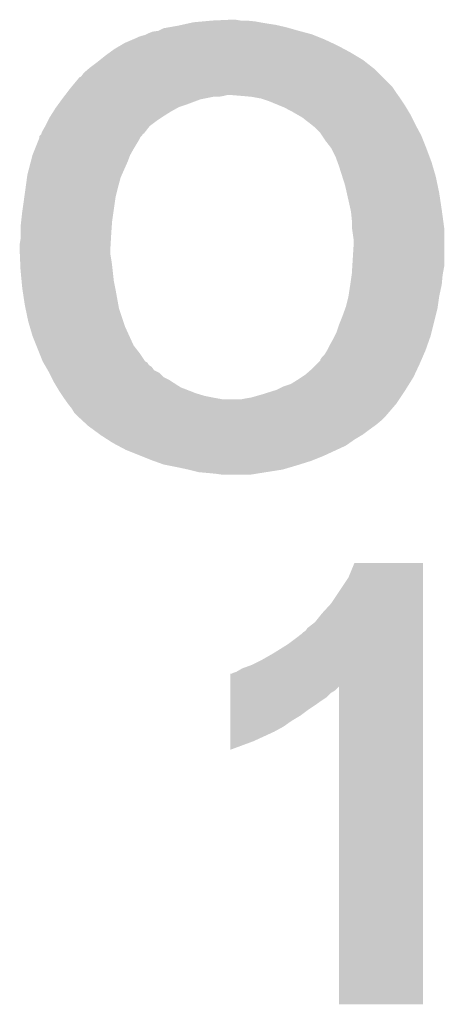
# Model space of a CAD drawing. Extents: x -1.3 to 24.2, y -3.9 to 53.4.
# Tile 12 of 26: x 6.6 to 7.8, y 12 to 14.9. Entities that reach past the tile are written whole.
import ezdxf

# ---------------------------------------------------------------- set-up
doc = ezdxf.new("R2010")
doc.units = 0
doc.layers.add('OLED_W_2_CLICK_V102_GTO', color=9, linetype='CONTINUOUS')

msp = doc.modelspace()

# ---------------------------------------------------------------- linework, layer by layer
at = {"layer": 'OLED_W_2_CLICK_V102_GTO'}
for points in [[(7.04469, 14.87932), (7.06755, 14.8844), (7.32282, 14.87932), (7.2898, 14.8844)], [(7.06755, 14.8844), (7.078982, 14.88694), (7.2898, 14.8844), (7.27583, 14.88694)], [(7.078982, 14.88694), (7.10692, 14.88948), (7.27583, 14.88694), (7.26186, 14.88948)], [(7.10692, 14.88948), (7.13486, 14.89202), (7.26186, 14.88948), (7.23646, 14.89202)], [(7.13486, 14.89202), (7.19074, 14.89456), (7.218682, 14.89202), (7.203442, 14.89456)], [(6.94436, 14.85392), (6.957064, 14.859), (7.419972, 14.85392), (7.400924, 14.859)], [(6.957064, 14.859), (6.974828, 14.86154), (7.400924, 14.859), (7.3914, 14.86154)], [(6.974828, 14.86154), (6.974842, 14.861542), (7.3914, 14.86154), (7.391394, 14.861542)], [(6.974842, 14.861542), (6.990082, 14.86916), (7.391394, 14.861542), (7.36473, 14.86916)], [(6.990082, 14.86916), (7.004474, 14.8717), (7.36473, 14.86916), (7.35584, 14.8717)], [(7.004474, 14.8717), (7.03326, 14.87678), (7.35584, 14.8717), (7.333828, 14.87678)], [(7.03326, 14.87678), (7.04469, 14.87932), (7.333828, 14.87678), (7.32282, 14.87932)], [(6.862716, 14.81836), (6.875782, 14.82598), (7.5057, 14.81836), (7.489372, 14.82598)], [(6.875782, 14.82598), (6.899486, 14.83614), (7.489372, 14.82598), (7.4676, 14.83614)], [(6.899486, 14.83614), (6.91134, 14.84122), (7.4676, 14.83614), (7.4549, 14.84122)], [(6.91134, 14.84122), (6.916422, 14.84376), (7.4549, 14.84122), (7.44855, 14.84376)], [(6.916422, 14.84376), (6.92404, 14.846298), (7.44855, 14.84376), (7.442204, 14.846298)], [(6.92404, 14.846298), (6.934202, 14.84884), (7.442204, 14.846298), (7.435848, 14.84884)], [(6.934202, 14.84884), (6.939276, 14.851378), (7.435848, 14.84884), (7.429502, 14.851378)], [(6.939276, 14.851378), (6.94436, 14.85392), (7.429502, 14.851378), (7.419972, 14.85392)], [(6.81736, 14.78788), (6.831328, 14.79804), (7.560734, 14.78788), (7.5438, 14.79804)], [(6.831328, 14.79804), (6.8453, 14.808202), (7.5438, 14.79804), (7.524748, 14.808202)], [(6.8453, 14.808202), (6.862716, 14.81836), (7.524748, 14.808202), (7.5057, 14.81836)], [(6.771638, 14.75232), (6.79196, 14.76756), (7.610996, 14.75232), (7.5916, 14.76756)], [(6.79196, 14.76756), (6.801484, 14.77518), (7.5916, 14.76756), (7.5819, 14.77518)], [(6.801484, 14.77518), (6.81736, 14.78788), (7.5819, 14.77518), (7.560734, 14.78788)], [(6.75386, 14.737082), (6.76571, 14.74724), (7.627618, 14.737082), (7.61746, 14.74724)], [(6.76571, 14.74724), (6.771638, 14.75232), (7.61746, 14.74724), (7.610996, 14.75232)], [(6.717876, 14.69644), (6.741168, 14.72438), (7.66826, 14.69644), (7.64032, 14.72438)], [(6.741168, 14.72438), (6.743706, 14.724386), (7.64032, 14.72438), (7.640314, 14.724386)], [(6.743706, 14.724386), (6.74624, 14.726922), (7.640314, 14.724386), (7.637778, 14.726922)], [(6.74624, 14.726922), (6.75386, 14.737082), (7.637778, 14.726922), (7.627618, 14.737082)], [(6.698174, 14.67104), (6.70599, 14.6812), (7.685678, 14.67104), (7.67842, 14.6812)], [(6.70599, 14.6812), (6.71576, 14.6939), (7.67842, 14.6812), (7.669954, 14.6939)], [(6.71576, 14.6939), (6.717876, 14.69644), (7.669954, 14.6939), (7.66826, 14.69644)], [(6.67743, 14.6431), (6.688512, 14.65834), (7.05866, 14.6431), (7.099302, 14.65834)], [(6.688512, 14.65834), (6.69036, 14.66088), (7.099302, 14.65834), (7.112002, 14.66088)], [(6.69036, 14.66088), (6.694266, 14.66596), (7.112002, 14.66088), (7.137402, 14.66596)], [(6.694266, 14.66596), (6.69622, 14.6685), (7.152642, 14.66596), (7.16788, 14.6685)], [(6.69622, 14.6685), (6.698174, 14.67104), (7.16788, 14.6685), (7.178042, 14.67104)], [(7.22376, 14.6685), (7.19328, 14.67104), (7.687492, 14.6685), (7.685678, 14.67104)], [(7.2517, 14.66596), (7.22376, 14.6685), (7.689306, 14.66596), (7.687492, 14.6685)], [(7.265666, 14.66342), (7.2517, 14.66596), (7.69112, 14.66342), (7.689306, 14.66596)], [(7.279642, 14.660878), (7.265666, 14.66342), (7.692816, 14.660878), (7.69112, 14.66342)], [(7.3025, 14.65326), (7.279642, 14.660878), (7.697894, 14.65326), (7.692816, 14.660878)], [(7.333338, 14.640562), (7.3025, 14.65326), (7.70636, 14.640562), (7.697894, 14.65326)], [(6.655494, 14.61008), (6.663574, 14.622778), (6.99262, 14.61008), (7.01294, 14.622778)], [(6.663574, 14.622778), (6.67004, 14.632938), (7.01294, 14.622778), (7.031226, 14.632938)], [(6.67004, 14.632938), (6.671888, 14.63548), (7.031226, 14.632938), (7.035802, 14.63548)], [(6.671888, 14.63548), (6.67743, 14.6431), (7.035802, 14.63548), (7.05866, 14.6431)], [(7.34568, 14.63548), (7.333338, 14.640562), (7.70941, 14.63548), (7.70636, 14.640562)], [(7.365998, 14.62532), (7.34568, 14.63548), (7.715506, 14.62532), (7.70941, 14.63548)], [(7.383778, 14.61516), (7.365998, 14.62532), (7.7216, 14.61516), (7.715506, 14.62532)], [(6.63956, 14.579602), (6.64718, 14.59484), (6.949442, 14.579602), (6.96976, 14.59484)], [(6.64718, 14.59484), (6.652262, 14.605), (6.96976, 14.59484), (6.985, 14.605)], [(6.652262, 14.605), (6.655494, 14.61008), (6.985, 14.605), (6.99262, 14.61008)], [(7.401558, 14.605), (7.383778, 14.61516), (7.72668, 14.605), (7.7216, 14.61516)], [(7.41426, 14.59484), (7.401558, 14.605), (7.73176, 14.59484), (7.72668, 14.605)], [(7.42442, 14.58722), (7.41426, 14.59484), (7.73557, 14.58722), (7.73176, 14.59484)], [(6.6294, 14.561822), (6.63956, 14.5796), (6.935612, 14.561822), (6.94944, 14.5796)], [(6.63956, 14.5796), (6.63956, 14.579602), (6.94944, 14.5796), (6.949442, 14.579602)], [(7.427596, 14.58468), (7.42442, 14.58722), (7.73684, 14.58468), (7.73557, 14.58722)], [(7.43712, 14.57706), (7.427596, 14.58468), (7.740944, 14.57706), (7.73684, 14.58468)], [(7.4549, 14.55928), (7.43712, 14.57706), (7.750518, 14.55928), (7.740944, 14.57706)], [(6.608572, 14.51102), (6.61873, 14.53642), (6.90118, 14.51102), (6.91642, 14.53642)], [(6.61873, 14.53642), (6.62178, 14.544044), (6.91642, 14.53642), (6.920232, 14.544044)], [(6.62178, 14.544044), (6.621782, 14.54658), (6.920232, 14.544044), (6.921502, 14.54658)], [(6.621782, 14.54658), (6.621786, 14.549126), (6.921502, 14.54658), (6.924044, 14.549126)], [(6.621786, 14.549126), (6.624322, 14.551664), (6.924044, 14.549126), (6.926582, 14.551664)], [(6.624322, 14.551664), (6.62686, 14.554204), (6.926582, 14.551664), (6.927858, 14.554204)], [(6.62686, 14.554204), (6.627704, 14.55674), (6.927858, 14.554204), (6.929134, 14.55674)], [(6.627704, 14.55674), (6.627708, 14.556748), (6.929134, 14.55674), (6.931666, 14.556748)], [(6.627708, 14.556748), (6.6294, 14.561822), (6.931666, 14.556748), (6.935612, 14.561822)], [(7.45998, 14.55166), (7.4549, 14.55928), (7.75462, 14.55166), (7.750518, 14.55928)], [(7.47014, 14.53642), (7.45998, 14.55166), (7.760716, 14.53642), (7.75462, 14.55166)], [(7.48792, 14.51356), (7.47014, 14.53642), (7.76986, 14.51356), (7.760716, 14.53642)], [(6.601462, 14.493242), (6.608572, 14.51102), (6.89102, 14.493242), (6.90118, 14.51102)], [(7.48792, 14.513558), (7.48792, 14.51356), (7.769862, 14.513558), (7.76986, 14.51356)], [(7.50062, 14.488158), (7.48792, 14.513558), (7.779388, 14.488158), (7.769862, 14.513558)], [(6.596158, 14.47292), (6.601462, 14.493242), (6.8834, 14.47292), (6.89102, 14.493242)], [(7.506162, 14.472922), (7.50062, 14.488158), (7.7851, 14.472922), (7.779388, 14.488158)], [(6.58622, 14.434822), (6.596158, 14.47292), (6.866466, 14.434822), (6.8834, 14.47292)], [(7.51078, 14.46022), (7.506162, 14.472922), (7.788836, 14.46022), (7.7851, 14.472922)], [(7.520478, 14.429742), (7.51078, 14.46022), (7.7978, 14.429742), (7.788836, 14.46022)], [(6.58137, 14.39926), (6.58518, 14.427202), (6.85546, 14.39926), (6.86308, 14.427202)], [(6.58518, 14.427202), (6.58622, 14.434822), (6.86308, 14.427202), (6.866466, 14.434822)], [(7.52856, 14.40434), (7.520478, 14.429742), (7.803148, 14.40434), (7.7978, 14.429742)], [(6.5786, 14.37894), (6.58137, 14.39926), (6.85038, 14.37894), (6.85546, 14.39926)], [(7.533756, 14.38148), (7.52856, 14.40434), (7.80796, 14.38148), (7.803148, 14.40434)], [(6.57098, 14.3256), (6.577148, 14.36878), (6.84167, 14.3256), (6.84784, 14.36878)], [(6.577148, 14.36878), (6.5786, 14.37894), (6.84784, 14.36878), (6.85038, 14.37894)], [(7.54126, 14.34846), (7.533756, 14.38148), (7.812914, 14.34846), (7.80796, 14.38148)], [(7.545212, 14.33068), (7.54126, 14.34846), (7.81558, 14.33068), (7.812914, 14.34846)], [(7.54634, 14.325598), (7.545212, 14.33068), (7.816274, 14.325598), (7.81558, 14.33068)], [(6.567874, 14.29766), (6.57098, 14.3256), (6.83768, 14.29766), (6.84167, 14.3256)], [(7.54888, 14.300202), (7.54634, 14.325598), (7.819736, 14.300202), (7.816274, 14.325598)], [(6.5659, 14.27988), (6.567874, 14.29766), (6.83641, 14.27988), (6.83768, 14.29766)], [(6.5659, 14.2621), (6.5659, 14.27988), (6.83514, 14.2621), (6.83641, 14.27988)], [(7.54888, 14.27988), (7.54888, 14.300202), (7.822508, 14.27988), (7.819736, 14.300202)], [(7.549606, 14.274798), (7.54888, 14.27988), (7.8232, 14.274798), (7.822508, 14.27988)], [(7.55396, 14.244318), (7.549606, 14.274798), (7.8232, 14.244318), (7.8232, 14.274798)], [(6.56336, 14.229082), (6.5659, 14.244322), (6.833196, 14.229082), (6.834094, 14.244322)], [(6.5659, 14.244322), (6.5659, 14.2621), (6.834094, 14.244322), (6.83514, 14.2621)], [(7.55396, 14.224), (7.55396, 14.244318), (7.8232, 14.224), (7.8232, 14.244318)], [(6.56336, 14.21892), (6.56336, 14.229082), (6.8326, 14.21892), (6.833196, 14.229082)], [(6.56336, 14.2113), (6.56336, 14.21892), (6.8326, 14.2113), (6.8326, 14.21892)], [(7.550308, 14.165578), (7.55396, 14.224), (7.8232, 14.165578), (7.8232, 14.224)], [(6.563914, 14.198602), (6.56336, 14.2113), (6.8326, 14.198602), (6.8326, 14.2113)], [(6.564576, 14.18336), (6.563914, 14.198602), (6.83514, 14.18336), (6.8326, 14.198602)], [(6.565348, 14.16558), (6.564576, 14.18336), (6.83768, 14.16558), (6.83514, 14.18336)], [(6.5659, 14.15288), (6.565348, 14.16558), (6.839092, 14.15288), (6.83768, 14.16558)], [(7.54888, 14.14272), (7.550308, 14.165578), (7.819042, 14.14272), (7.8232, 14.165578)], [(6.569046, 14.11986), (6.5659, 14.15288), (6.84276, 14.11986), (6.839092, 14.15288)], [(7.544162, 14.1097), (7.548154, 14.137642), (7.81558, 14.1097), (7.81812, 14.137642)], [(7.548154, 14.137642), (7.54888, 14.14272), (7.81812, 14.137642), (7.819042, 14.14272)], [(6.57098, 14.09954), (6.569046, 14.11986), (6.846824, 14.09954), (6.84276, 14.11986)], [(6.571742, 14.09446), (6.57098, 14.09954), (6.84784, 14.09446), (6.846824, 14.09954)], [(7.53872, 14.07414), (7.5438, 14.10716), (7.80796, 14.07414), (7.815034, 14.10716)], [(7.5438, 14.10716), (7.544162, 14.1097), (7.815034, 14.10716), (7.81558, 14.1097)], [(6.5786, 14.04874), (6.571742, 14.09446), (6.856154, 14.04874), (6.84784, 14.09446)], [(7.531098, 14.04366), (7.53872, 14.07414), (7.803604, 14.04366), (7.80796, 14.07414)], [(6.58074, 14.03858), (6.5786, 14.04874), (6.858, 14.03858), (6.856154, 14.04874)], [(6.58876, 14.000478), (6.58074, 14.03858), (6.870702, 14.000478), (6.858, 14.03858)], [(7.52094, 14.01572), (7.52925, 14.03858), (7.797164, 14.01572), (7.80288, 14.03858)], [(7.52925, 14.03858), (7.531098, 14.04366), (7.80288, 14.03858), (7.803604, 14.04366)], [(7.51078, 13.990322), (7.52094, 14.01572), (7.790814, 13.990322), (7.797164, 14.01572)], [(6.593242, 13.985242), (6.58876, 14.000478), (6.87578, 13.985242), (6.870702, 14.000478)], [(6.60146, 13.957298), (6.593242, 13.985242), (6.888482, 13.957298), (6.87578, 13.985242)], [(7.50316, 13.96746), (7.51078, 13.990322), (7.785098, 13.96746), (7.790814, 13.990322)], [(6.612636, 13.929362), (6.60146, 13.957298), (6.90118, 13.929362), (6.888482, 13.957298)], [(7.493, 13.947142), (7.49808, 13.957302), (7.778974, 13.947142), (7.78256, 13.957302)], [(7.49808, 13.957302), (7.50316, 13.96746), (7.78256, 13.957302), (7.785098, 13.96746)], [(6.62178, 13.9065), (6.612636, 13.929362), (6.91896, 13.9065), (6.90118, 13.929362)], [(7.47522, 13.914122), (7.48284, 13.92936), (7.76732, 13.914122), (7.772698, 13.92936)], [(7.48284, 13.92936), (7.493, 13.947142), (7.772698, 13.92936), (7.778974, 13.947142)], [(6.630924, 13.88364), (6.62178, 13.9065), (6.9342, 13.88364), (6.91896, 13.9065)], [(7.4549, 13.886176), (7.45998, 13.8938), (7.755094, 13.886176), (7.758428, 13.8938)], [(7.45998, 13.8938), (7.467598, 13.901418), (7.758428, 13.8938), (7.761762, 13.901418)], [(7.467598, 13.901418), (7.47522, 13.914122), (7.761762, 13.901418), (7.76732, 13.914122)], [(6.63194, 13.881102), (6.630924, 13.88364), (6.93674, 13.881102), (6.9342, 13.88364)], [(6.63194, 13.881098), (6.63194, 13.881102), (6.936748, 13.881098), (6.93674, 13.881102)], [(6.63342, 13.878562), (6.63194, 13.881098), (6.941814, 13.878562), (6.936748, 13.881098)], [(6.637866, 13.870942), (6.63342, 13.878562), (6.946898, 13.870942), (6.941814, 13.878562)], [(6.640828, 13.865862), (6.637866, 13.870942), (6.954518, 13.865862), (6.946898, 13.870942)], [(6.646754, 13.855704), (6.640828, 13.865862), (6.96214, 13.855704), (6.954518, 13.865862)], [(7.43204, 13.86078), (7.44474, 13.87348), (7.743612, 13.86078), (7.74954, 13.87348)], [(7.44474, 13.87348), (7.454894, 13.883634), (7.74954, 13.87348), (7.753982, 13.883634)], [(7.454894, 13.883634), (7.4549, 13.886176), (7.753982, 13.883634), (7.755094, 13.886176)], [(6.64972, 13.850618), (6.646754, 13.855704), (6.972308, 13.850618), (6.96214, 13.855704)], [(6.65099, 13.848082), (6.64972, 13.850618), (6.977376, 13.848082), (6.972308, 13.850618)], [(6.65734, 13.835382), (6.65099, 13.848082), (6.99008, 13.835382), (6.977376, 13.848082)], [(6.66115, 13.82776), (6.65734, 13.835382), (7.005318, 13.82776), (6.99008, 13.835382)], [(7.38886, 13.82776), (7.40029, 13.83538), (7.726994, 13.82776), (7.731758, 13.83538)], [(7.40029, 13.83538), (7.41172, 13.843), (7.731758, 13.83538), (7.735314, 13.843)], [(7.41172, 13.843), (7.43204, 13.86078), (7.735314, 13.843), (7.743612, 13.86078)], [(6.66496, 13.82014), (6.66115, 13.82776), (7.017174, 13.82014), (7.005318, 13.82776)], [(6.674104, 13.804902), (6.66496, 13.82014), (7.04088, 13.804902), (7.017174, 13.82014)], [(6.6802, 13.794738), (6.674104, 13.804902), (7.067012, 13.794738), (7.04088, 13.804902)], [(7.325358, 13.797278), (7.34568, 13.80744), (7.707946, 13.797278), (7.714296, 13.80744)], [(7.34568, 13.80744), (7.36854, 13.81506), (7.714296, 13.80744), (7.719058, 13.81506)], [(7.36854, 13.81506), (7.38886, 13.82776), (7.719058, 13.81506), (7.726994, 13.82776)], [(6.685282, 13.787118), (6.6802, 13.794738), (7.0866, 13.787118), (7.067012, 13.794738)], [(6.69036, 13.7795), (6.685282, 13.787118), (7.112, 13.7795), (7.0866, 13.787118)], [(6.693748, 13.77442), (6.69036, 13.7795), (7.1374, 13.77442), (7.112, 13.7795)], [(7.24916, 13.77442), (7.28472, 13.78458), (7.692814, 13.77442), (7.699586, 13.78458)], [(7.28472, 13.78458), (7.317234, 13.79474), (7.699586, 13.78458), (7.70636, 13.79474)], [(7.317234, 13.79474), (7.325358, 13.797278), (7.70636, 13.79474), (7.707946, 13.797278)], [(6.69544, 13.77188), (6.693748, 13.77442), (7.15137, 13.77188), (7.1374, 13.77442)], [(6.697256, 13.76934), (6.69544, 13.77188), (7.165338, 13.76934), (7.15137, 13.77188)], [(6.706328, 13.756638), (6.697256, 13.76934), (7.68096, 13.756638), (7.689426, 13.76934)], [(6.70814, 13.7541), (6.706328, 13.756638), (7.678784, 13.7541), (7.68096, 13.756638)], [(6.7183, 13.7414), (6.70814, 13.7541), (7.667898, 13.7414), (7.678784, 13.7541)], [(7.221218, 13.76934), (7.23392, 13.77188), (7.689426, 13.76934), (7.69112, 13.77188)], [(7.23392, 13.77188), (7.24916, 13.77442), (7.69112, 13.77188), (7.692814, 13.77442)], [(6.725918, 13.728702), (6.7183, 13.7414), (7.657014, 13.728702), (7.667898, 13.7414)], [(6.73354, 13.72108), (6.725918, 13.728702), (7.650482, 13.72108), (7.657014, 13.728702)], [(6.750052, 13.70584), (6.73354, 13.72108), (7.63524, 13.70584), (7.650482, 13.72108)], [(6.76381, 13.69314), (6.750052, 13.70584), (7.62, 13.69314), (7.63524, 13.70584)], [(6.766558, 13.690602), (6.76381, 13.69314), (7.616446, 13.690602), (7.62, 13.69314)], [(6.780416, 13.68044), (6.766558, 13.690602), (7.60222, 13.68044), (7.616446, 13.690602)], [(6.801202, 13.665198), (6.780416, 13.68044), (7.581898, 13.665198), (7.60222, 13.68044)], [(6.804662, 13.66266), (6.801202, 13.665198), (7.577666, 13.66266), (7.581898, 13.665198)], [(6.824414, 13.649962), (6.804662, 13.66266), (7.5565, 13.649962), (7.577666, 13.66266)], [(6.84022, 13.6398), (6.824414, 13.649962), (7.541982, 13.6398), (7.5565, 13.649962)], [(6.854508, 13.63218), (6.84022, 13.6398), (7.531098, 13.63218), (7.541982, 13.6398)], [(6.878318, 13.61948), (6.854508, 13.63218), (7.503582, 13.61948), (7.531098, 13.63218)], [(6.92277, 13.6017), (6.878318, 13.61948), (7.46506, 13.6017), (7.503582, 13.61948)], [(6.95452, 13.589), (6.92277, 13.6017), (7.43331, 13.589), (7.46506, 13.6017)], [(6.961634, 13.58646), (6.95452, 13.589), (7.426962, 13.58646), (7.43331, 13.589)], [(6.99008, 13.576302), (6.961634, 13.58646), (7.394454, 13.576302), (7.426962, 13.58646)], [(7.002788, 13.57376), (6.99008, 13.576302), (7.38632, 13.57376), (7.394454, 13.576302)], [(7.02818, 13.56868), (7.002788, 13.57376), (7.369048, 13.56868), (7.38632, 13.57376)], [(7.06374, 13.56106), (7.02818, 13.56868), (7.34314, 13.56106), (7.369048, 13.56868)], [(7.09422, 13.55344), (7.06374, 13.56106), (7.294878, 13.55344), (7.34314, 13.56106)], [(7.12216, 13.5509), (7.09422, 13.55344), (7.278792, 13.5509), (7.294878, 13.55344)], [(7.14756, 13.54836), (7.12216, 13.5509), (7.262704, 13.54836), (7.278792, 13.5509)], [(7.16534, 13.54582), (7.14756, 13.54836), (7.246618, 13.54582), (7.262704, 13.54836)], [(7.53872, 13.24102), (7.556506, 13.284178), (7.759698, 13.24102), (7.7597, 13.284178)], [(7.556506, 13.284178), (7.556516, 13.2842), (7.7597, 13.284178), (7.556516, 13.2842)], [(7.48792, 13.16482), (7.53872, 13.24102), (7.759696, 13.16482), (7.759698, 13.24102)], [(7.45998, 13.134338), (7.48792, 13.16482), (7.759696, 13.134338), (7.759696, 13.16482)], [(7.439662, 13.108942), (7.45998, 13.134338), (7.759696, 13.108942), (7.759696, 13.134338)], [(7.416802, 13.091162), (7.439662, 13.108942), (7.759696, 13.091162), (7.759696, 13.108942)], [(7.39902, 13.073382), (7.4041, 13.07846), (7.759696, 13.073382), (7.759696, 13.07846)], [(7.4041, 13.07846), (7.411722, 13.083542), (7.759696, 13.07846), (7.759696, 13.083542)], [(7.411722, 13.083542), (7.416802, 13.091162), (7.759696, 13.083542), (7.759696, 13.091162)], [(7.358378, 13.0429), (7.39902, 13.073382), (7.759694, 13.0429), (7.759696, 13.073382)], [(7.282178, 12.99718), (7.31774, 13.0175), (7.759694, 12.99718), (7.759694, 13.0175)], [(7.31774, 13.0175), (7.358378, 13.0429), (7.759694, 13.0175), (7.759694, 13.0429)], [(7.2517, 12.98194), (7.282178, 12.99718), (7.759694, 12.98194), (7.759694, 12.99718)], [(7.193284, 12.956542), (7.198362, 12.95908), (7.759694, 12.956542), (7.759694, 12.95908)], [(7.198362, 12.95908), (7.205982, 12.96162), (7.759694, 12.95908), (7.759694, 12.96162)], [(7.205982, 12.96162), (7.223762, 12.97178), (7.759694, 12.96162), (7.759694, 12.97178)], [(7.223762, 12.97178), (7.2517, 12.98194), (7.759694, 12.97178), (7.759694, 12.98194)], [(7.188218, 12.918404), (7.188222, 12.95654), (7.759692, 12.918404), (7.759694, 12.95654)], [(7.188222, 12.95654), (7.193284, 12.956542), (7.759694, 12.95654), (7.759694, 12.956542)], [(7.188216, 12.905738), (7.188218, 12.918404), (7.498078, 12.905738), (7.510742, 12.918404)], [(7.188216, 12.898118), (7.188216, 12.905738), (7.485378, 12.898118), (7.498078, 12.905738)], [(7.51078, 11.976122), (7.510742, 12.918404), (7.759678, 11.976122), (7.759692, 12.918404)], [(7.188212, 12.86256), (7.188214, 12.87526), (7.43966, 12.86256), (7.45744, 12.87526)], [(7.188214, 12.88542), (7.188216, 12.898118), (7.47268, 12.88542), (7.485378, 12.898118)], [(7.188214, 12.87526), (7.188214, 12.88542), (7.45744, 12.87526), (7.47268, 12.88542)], [(7.188208, 12.832078), (7.18821, 12.84732), (7.396478, 12.832078), (7.4168, 12.84732)], [(7.18821, 12.84732), (7.188212, 12.86256), (7.4168, 12.84732), (7.43966, 12.86256)], [(7.188206, 12.79906), (7.188208, 12.816842), (7.34568, 12.79906), (7.37108, 12.816842)], [(7.188208, 12.816842), (7.188208, 12.832078), (7.37108, 12.816842), (7.396478, 12.832078)], [(7.188202, 12.75588), (7.188204, 12.78382), (7.25678, 12.75588), (7.317742, 12.78382)], [(7.188204, 12.78382), (7.188206, 12.79906), (7.317742, 12.78382), (7.34568, 12.79906)], [(7.1882, 12.73051), (7.188202, 12.75588), (7.1882, 12.73051), (7.25678, 12.75588)], [(7.759678, 11.9761), (7.51078, 11.976122), (7.759678, 11.9761), (7.759678, 11.976122)]]:
    msp.add_solid(points, dxfattribs=at)

doc.saveas('drawing.dxf')
